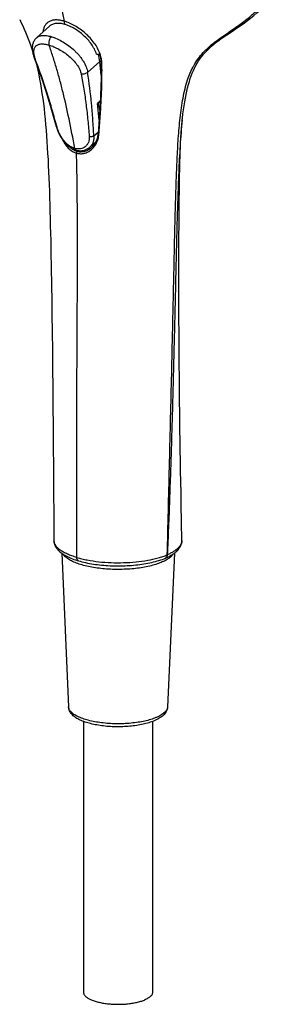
# Model space of a CAD drawing. Header units: millimetres. Extents: x 163 to 790, y -558 to 214.
# Tile 4 of 40: x 424 to 479, y -540 to -340. Entities that reach past the tile are written whole.
import ezdxf

# ---------------------------------------------------------------- set-up
doc = ezdxf.new("R2010")
doc.units = ezdxf.units.MM
doc.header["$LTSCALE"] = 23.1
doc.layers.get('0').update_dxf_attribs({"linetype": 'CONTINUOUS'})

msp = doc.modelspace()

# ---------------------------------------------------------------- linework, layer by layer
at = {"color": 7, "linetype": 'CONTINUOUS'}
for p, q in [((430.4, -341.58), (427.76, -343.95)), ((440.88, -351.53), (440.62, -348.77)), ((440.71, -356.84), (440.16, -357.3)), ((440.16, -357.3), (440.28, -357.33)), ((440.47, -360.66), (440.16, -357.3)), ((440.7, -356.98), (440.28, -357.33)), ((440.28, -357.33), (440.6, -358.89)), ((457.18, -362.58), (457.22, -362.16)), ((457.22, -362.16), (457.25, -361.77)), ((457.25, -361.77), (457.28, -361.42)), ((457.28, -361.42), (457.31, -361.1)), ((457.31, -361.1), (457.34, -360.81)), ((457.34, -360.81), (457.36, -360.56)), ((457.06, -364.58), (457.09, -364.03)), ((457.09, -364.03), (457.12, -363.52)), ((457.12, -363.52), (457.15, -363.03)), ((457.15, -363.03), (457.18, -362.58)), ((439.8, -365.09), (438.57, -366.19)), ((438.95, -366.25), (438.95, -366.25)), ((456.98, -366.35), (457, -365.74)), ((457, -365.74), (457.03, -365.14)), ((457.03, -365.14), (457.06, -364.58)), ((456.91, -368.3), (456.93, -367.63)), ((456.93, -367.63), (456.95, -366.98)), ((456.95, -366.98), (456.98, -366.35)), ((456.84, -370.76), (456.87, -369.68)), ((456.87, -369.68), (456.89, -368.98)), ((456.89, -368.98), (456.91, -368.3)), ((456.8, -373.02), (456.82, -371.87)), ((456.82, -371.87), (456.84, -370.76)), ((456.76, -375.39), (456.78, -374.19)), ((456.78, -374.19), (456.8, -373.02)), ((456.75, -376.64), (456.76, -375.39)), ((456.72, -379.27), (456.73, -377.93)), ((456.73, -377.93), (456.75, -376.64)), ((456.71, -380.66), (456.72, -379.27)), ((456.69, -384.17), (456.7, -382.12)), ((456.7, -382.12), (456.71, -380.66)), ((456.68, -386.35), (456.69, -384.17)), ((456.68, -388.64), (456.68, -386.35)), ((456.67, -391.03), (456.68, -388.64)), ((456.67, -393.49), (456.67, -391.03)), ((456.68, -396.04), (456.67, -393.49)), ((456.68, -398.68), (456.68, -396.04)), ((430.91, -400.16), (430.95, -403.75)), ((456.69, -401.43), (456.68, -398.68)), ((456.7, -403.56), (456.69, -401.43)), ((430.95, -403.75), (431, -407.42)), ((456.71, -405.76), (456.7, -403.56)), ((456.72, -408.03), (456.71, -405.76)), ((431, -407.42), (431.04, -411.17)), ((456.74, -410.4), (456.72, -408.03)), ((431.04, -411.17), (431.07, -415.01)), ((456.76, -412.86), (456.74, -410.4)), ((456.78, -415.43), (456.76, -412.86)), ((431.07, -415.01), (431.11, -418.92)), ((456.81, -418.1), (456.78, -415.43)), ((456.84, -419.93), (456.81, -418.1)), ((431.11, -418.92), (431.14, -422.92)), ((456.86, -421.82), (456.84, -419.93)), ((456.89, -423.75), (456.86, -421.82)), ((431.14, -422.92), (431.23, -435.39)), ((456.92, -425.73), (456.89, -423.75)), ((456.95, -427.76), (456.92, -425.73)), ((456.98, -429.84), (456.95, -427.76)), ((457.02, -431.98), (456.98, -429.84)), ((457.06, -434.18), (457.02, -431.98)), ((457.1, -436.45), (457.06, -434.18)), ((431.23, -435.39), (431.28, -441.89)), ((457.15, -438.79), (457.1, -436.45)), ((457.22, -442.43), (457.15, -438.79)), ((431.28, -441.89), (431.32, -446.14)), ((457.3, -446.03), (457.22, -442.43)), ((432.9, -448.72), (434.29, -479.94)), ((453.94, -449.72), (453.93, -449.73)), ((455.75, -448.7), (454.36, -479.94)), ((437.32, -482.92), (437.32, -537.97)), ((451.32, -482.92), (451.32, -537.97))]:
    msp.add_line(p, q, dxfattribs=at)
at = {"color": 9, "linetype": 'CONTINUOUS'}
for p, q in [((440.62, -348.77), (438.15, -350.97)), ((439.41, -363.88), (440.29, -363.1)), ((431.32, -446.14), (431.32, -446.14)), ((431.32, -446.14), (431.32, -446.14))]:
    msp.add_line(p, q, dxfattribs=at)
at = {"color": 7, "linetype": 'CONTINUOUS'}
for points in [[(466.37, -343.36), (467.53, -342.59), (468.12, -342.2), (468.72, -341.79), (469.34, -341.36), (469.96, -340.92), (470.59, -340.45), (471.22, -339.96), (471.86, -339.44), (472.49, -338.9), (473.13, -338.31), (473.77, -337.69), (474.41, -337.02), (475.04, -336.3), (475.66, -335.54), (476.25, -334.78), (476.8, -333.99), (477.31, -333.19), (477.79, -332.37), (478.25, -331.53), (478.66, -330.71)], [(424.37, -340.24), (424.68, -340.88), (424.99, -341.51), (425.28, -342.16), (425.57, -342.81), (425.84, -343.47), (426.11, -344.16), (426.37, -344.86), (426.63, -345.6), (426.89, -346.36), (426.95, -346.58)], [(427.76, -343.95), (427.71, -343.99), (427.61, -344.09), (427.51, -344.2), (427.43, -344.32), (427.34, -344.44), (427.27, -344.57), (427.2, -344.7), (427.13, -344.84), (427.08, -344.99), (427.03, -345.15), (426.99, -345.31), (426.96, -345.48), (426.94, -345.67), (426.92, -345.86), (426.92, -346.06), (426.92, -346.27), (426.94, -346.48), (426.97, -346.7), (427, -346.92), (427.05, -347.14), (427.1, -347.36), (427.16, -347.59), (427.23, -347.81), (427.3, -348.03), (427.38, -348.25), (427.97, -349.81)], [(457.36, -360.62), (457.39, -360.29), (457.5, -359.42), (457.61, -358.58), (457.73, -357.76), (457.85, -356.97), (457.99, -356.21), (458.13, -355.47), (458.29, -354.76), (458.45, -354.08), (458.62, -353.43), (458.8, -352.81), (458.98, -352.22), (459.18, -351.66), (459.39, -351.12), (459.61, -350.6), (459.85, -350.09), (460.1, -349.6), (460.37, -349.11), (460.66, -348.64), (460.98, -348.18), (461.32, -347.73), (461.67, -347.29), (462.05, -346.86), (462.45, -346.44), (462.88, -346.03), (463.32, -345.63), (463.78, -345.24), (464.26, -344.86), (464.76, -344.48), (465.28, -344.11), (465.82, -343.73), (466.37, -343.36)], [(440.55, -347.24), (440.57, -347.3), (440.64, -347.5), (440.69, -347.71), (440.74, -347.91), (440.78, -348.11), (440.82, -348.31), (440.84, -348.52), (440.86, -348.72), (440.87, -348.92), (440.88, -349.07)], [(427.61, -348.85), (427.81, -349.67), (428.02, -350.55), (428.22, -351.46), (428.4, -352.38), (428.58, -353.32), (428.74, -354.28), (428.89, -355.26), (429.04, -356.26), (429.17, -357.29), (429.3, -358.33), (429.42, -359.39), (429.53, -360.48), (429.63, -361.58), (429.73, -362.71), (429.81, -363.86), (429.9, -365.03), (429.97, -366.22), (430.04, -367.43), (430.11, -368.66), (430.17, -369.91), (430.23, -371.19), (430.28, -372.48), (430.33, -373.79), (430.38, -375.13), (430.42, -376.48), (430.46, -377.86), (430.5, -379.27), (430.54, -380.7), (430.58, -382.16), (430.61, -383.65), (430.65, -385.18), (430.68, -386.74), (430.71, -388.32), (430.74, -389.94), (430.77, -391.58), (430.8, -393.25), (430.83, -394.95), (430.86, -396.66), (430.88, -398.4), (430.91, -400.16)], [(427.97, -349.81), (428.52, -351.33), (429.07, -352.92), (429.61, -354.59), (430.16, -356.34), (430.71, -358.16), (431.25, -360.06), (431.79, -361.99)], [(440.88, -349.07), (440.89, -350.56), (440.87, -352.18), (440.83, -353.87), (440.77, -355.64), (440.68, -357.49)], [(440.68, -357.49), (440.56, -359.42), (440.42, -361.42), (440.26, -363.45)], [(431.79, -361.99), (431.83, -362.13), (431.89, -362.32), (431.95, -362.52), (432.02, -362.71), (432.1, -362.9), (432.18, -363.1), (432.26, -363.29), (432.35, -363.48), (432.45, -363.67), (432.55, -363.86), (432.66, -364.05), (432.78, -364.24), (432.89, -364.42), (433.02, -364.6), (433.14, -364.78), (433.28, -364.95), (433.41, -365.12), (433.55, -365.28), (433.7, -365.44), (433.85, -365.59), (434, -365.73), (434.15, -365.86), (434.31, -365.99), (434.47, -366.11), (434.64, -366.23), (434.8, -366.33), (434.97, -366.43), (435.14, -366.51), (435.3, -366.59), (435.47, -366.66), (435.64, -366.72), (435.77, -366.76)], [(440.26, -363.45), (440.24, -363.61), (440.21, -363.81), (440.17, -364.02), (440.13, -364.22), (440.07, -364.43), (440, -364.63), (439.92, -364.82), (439.84, -365.01), (439.75, -365.2), (439.64, -365.38), (439.54, -365.55), (439.42, -365.72), (439.3, -365.88), (439.17, -366.03), (439.03, -366.17), (438.95, -366.25)], [(435.77, -366.76), (435.89, -366.8), (436.06, -366.83), (436.23, -366.86), (436.39, -366.88), (436.56, -366.9), (436.72, -366.9), (436.89, -366.89), (437.05, -366.88), (437.2, -366.86), (437.36, -366.82), (437.51, -366.78), (437.66, -366.73), (437.8, -366.68), (437.95, -366.61), (438.08, -366.54), (438.22, -366.46), (438.35, -366.37), (438.47, -366.28), (438.57, -366.19)], [(431.32, -446.13), (431.32, -446.18), (431.33, -446.36), (431.35, -446.53), (431.39, -446.71), (431.44, -446.88), (431.5, -447.05), (431.58, -447.23), (431.66, -447.4), (431.77, -447.57), (431.88, -447.74), (432.01, -447.9), (432.16, -448.07), (432.33, -448.25), (432.51, -448.41), (432.71, -448.58), (432.93, -448.74), (433.16, -448.9), (433.4, -449.05), (433.65, -449.2), (433.91, -449.34), (434.19, -449.47), (434.47, -449.61), (434.77, -449.73), (435.07, -449.85), (435.38, -449.97), (435.71, -450.08), (436.03, -450.19), (436.33, -450.27)], [(453.94, -449.72), (454.17, -449.62), (454.44, -449.49), (454.71, -449.35), (454.97, -449.21), (455.22, -449.06), (455.45, -448.91), (455.68, -448.75), (455.89, -448.59), (456.08, -448.43), (456.25, -448.27), (456.41, -448.11), (456.56, -447.95), (456.69, -447.78), (456.81, -447.62), (456.91, -447.45), (457, -447.29), (457.08, -447.12), (457.15, -446.95), (457.2, -446.78), (457.24, -446.6), (457.28, -446.43), (457.29, -446.25), (457.3, -446.08), (457.3, -446.03)], [(436.33, -450.27), (436.63, -450.36), (437, -450.46), (437.37, -450.55), (437.74, -450.63), (438.13, -450.71), (438.52, -450.79), (438.92, -450.86), (439.32, -450.93), (439.73, -450.99), (440.15, -451.04), (440.57, -451.09), (440.99, -451.13), (441.42, -451.17), (441.85, -451.21), (442.28, -451.23), (442.71, -451.26), (443.15, -451.27), (443.58, -451.29), (444.02, -451.29), (444.46, -451.29), (444.89, -451.29), (445.33, -451.28), (445.77, -451.26), (446.2, -451.24), (446.63, -451.22), (447.06, -451.19), (447.49, -451.15), (447.92, -451.11), (448.34, -451.06), (448.76, -451.01), (449.17, -450.95), (449.58, -450.89), (449.98, -450.82), (450.38, -450.74), (450.77, -450.66), (451.16, -450.58), (451.54, -450.49), (451.91, -450.39), (452.28, -450.29), (452.63, -450.19), (452.98, -450.07), (453.32, -449.96), (453.65, -449.84), (453.93, -449.73)]]:
    msp.add_lwpolyline(points, dxfattribs=at)
at = {"color": 9, "linetype": 'CONTINUOUS'}
for centre, radius, start, end in [((313.09, -362.82), 122.37, 10.1618, 10.4741), ((432.9, -446.12), 1.59, 180.7392, 182.9274), ((432.9, -446.12), 1.59, 182.9275, 183.9453), ((455.73, -446.07), 1.57, 358.6641, 1.2359), ((455.72, -446.07), 1.58, 358.3435, 358.6654)]:
    msp.add_arc(centre, radius, start, end, dxfattribs=at)
at = {"color": 7, "linetype": 'CONTINUOUS'}
msp.add_arc((439.96, -323.16), 24.08, 270.0142, 271.7135, dxfattribs=at)
for centre, major_axis, ratio, start_param, end_param in [((435.23, -346.52), (-4.36, 5.36), 0.600054, -2.410372, -2.145931), ((436.83, -361.11), (-3.28, 4.04), 0.599906, -3.425311, -3.327693)]:
    msp.add_ellipse(centre, major_axis=major_axis, ratio=ratio, start_param=start_param, end_param=end_param, dxfattribs=at)
at = {"color": 9, "linetype": 'CONTINUOUS'}
for points, knots in [([(433.42, -340.57), (433.26, -339.7), (432.91, -337.94), (432.13, -334.39), (431.46, -331.74), (430.97, -329.98)], [0, 0, 0, 0, 0.246168, 0.4943, 1, 1, 1, 1]), ([(454.31, -449.06), (454.39, -446.09), (454.53, -440.15), (454.75, -431.23), (454.97, -422.3), (455.18, -413.37), (455.35, -405.94), (455.48, -399.99), (455.58, -395.55), (455.68, -391.11), (455.77, -386.68), (455.87, -382.27), (455.99, -377.88), (456.12, -373.51), (456.28, -369.19), (456.46, -365.63), (456.67, -362.82), (456.86, -360.74), (457.1, -358.7), (457.4, -356.71), (457.78, -354.79), (458.26, -352.95), (458.78, -351.49), (459.26, -350.39), (459.79, -349.37), (460.55, -348.19), (461.58, -346.93), (462.71, -345.83), (463.9, -344.85), (465.12, -343.95), (466.35, -343.11), (467.56, -342.29), (468.74, -341.46), (469.88, -340.61), (470.98, -339.74), (472.02, -338.82), (473.01, -337.86), (473.94, -336.86), (474.81, -335.81), (475.62, -334.71), (476.37, -333.56), (477.06, -332.37), (477.48, -331.55), (477.68, -331.13)], [0, 0, 0, 0, 0.070656, 0.14146, 0.212331, 0.283202, 0.354017, 0.389379, 0.424691, 0.459931, 0.495073, 0.530096, 0.564965, 0.599613, 0.633949, 0.667847, 0.684573, 0.701107, 0.717401, 0.733389, 0.748994, 0.764125, 0.778692, 0.785748, 0.792653, 0.806031, 0.818917, 0.831411, 0.843601, 0.85557, 0.867374, 0.878999, 0.890436, 0.901709, 0.912845, 0.92385, 0.934753, 0.945594, 0.956406, 0.967216, 0.978057, 0.988973, 1, 1, 1, 1]), ([(433.42, -340.57), (433.13, -340.49), (432.59, -340.36), (431.78, -340.29), (431.06, -340.36), (430.52, -340.54), (430.15, -340.76), (429.91, -340.95), (429.69, -341.18), (429.44, -341.53), (429.2, -342.06), (429.11, -342.52), (429.08, -342.77)], [0, 0, 0, 0, 0.15496, 0.294927, 0.420779, 0.53533, 0.590013, 0.64396, 0.698073, 0.753274, 0.870083, 1, 1, 1, 1]), ([(440.69, -347.24), (440.41, -346.44), (439.77, -345.3), (438.66, -343.95), (437.7, -343.02), (436.67, -342.2), (435.59, -341.5), (434.51, -340.95), (433.78, -340.68), (433.42, -340.57)], [0, 0, 0, 0, 0.249726, 0.380668, 0.512727, 0.643331, 0.769769, 0.889423, 1, 1, 1, 1]), ([(427.76, -343.95), (427.84, -343.88), (428.01, -343.75), (428.31, -343.61), (428.64, -343.51), (429.01, -343.46), (429.41, -343.45), (430.01, -343.5), (430.47, -343.61), (430.78, -343.7)], [0, 0, 0, 0, 0.098722, 0.201551, 0.310966, 0.428809, 0.556274, 0.693979, 1, 1, 1, 1]), ([(430.78, -343.7), (430.67, -343.8), (430.48, -344.05), (430.3, -344.5), (430.24, -344.9), (430.26, -345.21), (430.29, -345.35), (430.32, -345.42)], [0, 0, 0, 0, 0.239345, 0.504104, 0.766367, 0.888143, 1, 1, 1, 1]), ([(430.78, -343.7), (431.18, -343.81), (431.99, -344.13), (433.18, -344.76), (434.36, -345.56), (435.29, -346.34), (435.98, -347.02), (436.45, -347.56), (436.88, -348.11), (437.38, -348.85), (437.86, -349.79), (438.09, -350.58), (438.15, -350.97)], [0, 0, 0, 0, 0.115035, 0.241249, 0.374402, 0.50992, 0.577212, 0.643501, 0.708343, 0.771354, 0.890614, 1, 1, 1, 1]), ([(427.65, -348.61), (427.59, -348.45), (427.48, -348.14), (427.35, -347.69), (427.27, -347.26), (427.23, -346.87), (427.24, -346.51), (427.3, -346.19), (427.41, -345.91), (427.56, -345.68), (427.77, -345.49), (428.02, -345.34), (428.32, -345.24), (428.65, -345.19), (429.02, -345.18), (429.43, -345.22), (429.87, -345.3), (430.16, -345.37), (430.32, -345.42)], [0, 0, 0, 0, 0.086249, 0.166059, 0.238988, 0.30497, 0.364352, 0.417945, 0.467077, 0.51358, 0.559633, 0.607423, 0.658806, 0.715119, 0.777181, 0.845371, 0.91972, 1, 1, 1, 1]), ([(435.53, -366.43), (435.17, -364.41), (434.45, -360.6), (433.41, -355.98), (432.53, -352.56), (431.84, -350.12), (431.11, -347.75), (430.59, -346.19), (430.32, -345.42)], [0, 0, 0, 0, 0.282986, 0.53666, 0.656072, 0.7723, 0.886545, 1, 1, 1, 1]), ([(430.32, -345.42), (430.65, -345.52), (431.34, -345.77), (432.36, -346.28), (433.39, -346.91), (434.37, -347.65), (435.25, -348.48), (436, -349.37), (436.47, -350.17), (436.73, -350.82), (436.82, -351.15), (436.85, -351.31)], [0, 0, 0, 0, 0.114903, 0.240842, 0.373708, 0.50912, 0.642836, 0.771028, 0.890607, 0.946623, 1, 1, 1, 1]), ([(441.06, -349.22), (441.05, -348.89), (441, -348.39), (440.85, -347.73), (440.75, -347.41), (440.69, -347.24)], [0, 0, 0, 0, 0.489965, 0.74235, 1, 1, 1, 1]), ([(427.44, -348.42), (427.45, -348.44), (427.47, -348.48), (427.54, -348.56), (427.6, -348.59), (427.65, -348.61)], [0, 0, 0, 0, 0.228168, 0.466548, 1, 1, 1, 1]), ([(431.94, -362.13), (431.78, -361.55), (431.46, -360.39), (430.97, -358.65), (430.47, -356.94), (429.77, -354.67), (428.86, -351.89), (428.06, -349.7), (427.65, -348.61)], [0, 0, 0, 0, 0.127498, 0.254406, 0.380692, 0.506259, 0.754955, 1, 1, 1, 1]), ([(440.44, -363.59), (440.49, -362.98), (440.59, -361.76), (440.72, -359.93), (440.84, -358.11), (440.96, -355.71), (441.07, -352.75), (441.07, -350.39), (441.06, -349.22)], [0, 0, 0, 0, 0.128016, 0.255405, 0.382033, 0.507796, 0.756268, 1, 1, 1, 1]), ([(440.88, -349.07), (440.88, -349.09), (440.89, -349.12), (440.93, -349.17), (440.99, -349.2), (441.03, -349.21), (441.06, -349.22)], [0, 0, 0, 0, 0.193482, 0.41861, 0.688624, 1, 1, 1, 1]), ([(438.15, -350.97), (438.07, -351.05), (437.88, -351.17), (437.55, -351.29), (437.2, -351.35), (436.96, -351.33), (436.85, -351.31)], [0, 0, 0, 0, 0.232789, 0.488123, 0.749815, 1, 1, 1, 1]), ([(436.85, -351.31), (437.05, -352.33), (437.41, -354.4), (437.78, -357.02), (438.03, -359.15), (438.19, -360.77), (438.34, -362.4), (438.43, -363.49), (438.47, -364.04)], [0, 0, 0, 0, 0.243363, 0.491661, 0.617444, 0.744166, 0.871733, 1, 1, 1, 1]), ([(439.41, -363.88), (439.35, -362.77), (439.22, -360.58), (438.86, -356.27), (438.48, -353.07), (438.15, -350.97)], [0, 0, 0, 0, 0.255988, 0.508642, 1, 1, 1, 1]), ([(431.79, -361.99), (431.79, -362.01), (431.8, -362.03), (431.84, -362.07), (431.88, -362.1), (431.92, -362.12), (431.94, -362.13)], [0, 0, 0, 0, 0.213362, 0.443999, 0.703979, 1, 1, 1, 1]), ([(435.53, -366.43), (435.32, -366.37), (434.91, -366.2), (434.33, -365.84), (433.79, -365.37), (433.29, -364.81), (432.85, -364.19), (432.47, -363.52), (432.16, -362.83), (432, -362.36), (431.94, -362.13)], [0, 0, 0, 0, 0.109844, 0.226907, 0.350574, 0.479539, 0.611854, 0.744937, 0.875559, 1, 1, 1, 1]), ([(457.35, -360.64), (457.26, -361.51), (457.1, -363.26), (456.91, -365.91), (456.75, -368.59), (456.63, -371.29), (456.52, -374), (456.39, -377.65), (456.26, -382.23), (456.12, -387.74), (456, -393.27), (455.87, -398.82), (455.69, -406.24), (455.51, -413.67), (455.3, -421.11), (455.14, -426.7), (454.96, -432.28), (454.77, -437.87), (454.56, -443.47), (454.4, -447.19), (454.31, -449.06)], [0, 0, 0, 0, 0.029653, 0.059685, 0.090009, 0.120559, 0.151288, 0.18216, 0.244215, 0.306559, 0.369131, 0.431885, 0.49477, 0.620807, 0.683923, 0.747084, 0.810273, 0.873497, 0.936749, 1, 1, 1, 1]), ([(438.47, -364.04), (438.49, -364.24), (438.48, -364.64), (438.33, -365.21), (438.05, -365.7), (437.67, -366.1), (437.21, -366.38), (436.68, -366.53), (436.1, -366.56), (435.72, -366.48), (435.53, -366.43)], [0, 0, 0, 0, 0.136025, 0.264115, 0.386325, 0.505072, 0.622998, 0.742939, 0.86777, 1, 1, 1, 1]), ([(435.89, -367.38), (436.15, -367.46), (436.69, -367.54), (437.49, -367.45), (438.25, -367.15), (438.82, -366.76), (439.22, -366.38), (439.59, -365.94), (439.98, -365.32), (440.25, -364.63), (440.38, -364.05), (440.42, -363.74), (440.44, -363.59)], [0, 0, 0, 0, 0.120436, 0.238769, 0.357844, 0.479418, 0.54148, 0.604383, 0.732605, 0.864336, 0.931666, 1, 1, 1, 1]), ([(439.41, -363.88), (439.35, -363.92), (439.21, -364), (438.98, -364.06), (438.72, -364.08), (438.55, -364.06), (438.47, -364.04)], [0, 0, 0, 0, 0.225112, 0.479649, 0.745025, 1, 1, 1, 1]), ([(439.41, -363.88), (439.43, -364.11), (439.42, -364.55), (439.27, -365.19), (438.99, -365.75), (438.72, -366.06), (438.57, -366.19)], [0, 0, 0, 0, 0.269966, 0.524265, 0.766148, 1, 1, 1, 1]), ([(440.26, -363.45), (440.26, -363.47), (440.26, -363.49), (440.28, -363.51), (440.31, -363.54), (440.36, -363.57), (440.41, -363.58), (440.44, -363.59)], [0, 0, 0, 0, 0.171973, 0.274369, 0.391326, 0.669897, 1, 1, 1, 1]), ([(432.97, -364.54), (433.14, -364.88), (433.51, -365.52), (434.19, -366.36), (434.98, -367.01), (435.58, -367.29), (435.89, -367.38)], [0, 0, 0, 0, 0.269784, 0.527596, 0.771143, 1, 1, 1, 1]), ([(436.02, -367.05), (435.76, -366.98), (435.26, -366.75), (434.82, -366.41), (434.62, -366.22)], [0, 0, 0, 0, 0.486602, 1, 1, 1, 1]), ([(438.95, -366.25), (438.75, -366.43), (438.32, -366.76), (437.71, -367.03), (437.19, -367.14), (436.8, -367.17), (436.4, -367.15), (436.14, -367.09), (436.02, -367.05)], [0, 0, 0, 0, 0.25531, 0.504168, 0.627373, 0.750474, 0.874359, 1, 1, 1, 1]), ([(435.77, -366.76), (435.74, -366.75), (435.68, -366.72), (435.61, -366.65), (435.56, -366.55), (435.54, -366.47), (435.53, -366.43)], [0, 0, 0, 0, 0.215966, 0.448675, 0.708899, 1, 1, 1, 1]), ([(436.02, -367.05), (436, -367.07), (435.96, -367.12), (435.91, -367.22), (435.89, -367.32), (435.89, -367.38)], [0, 0, 0, 0, 0.232695, 0.487497, 1, 1, 1, 1]), ([(435.96, -449.59), (435.94, -444.62), (435.92, -435.2), (435.94, -421.74), (436, -409.63), (436.06, -398.81), (436.1, -389.28), (436.09, -381.01), (436.04, -373.86), (435.95, -369.44), (435.89, -367.38)], [0, 0, 0, 0, 0.181235, 0.343837, 0.491141, 0.623139, 0.738891, 0.838825, 0.924796, 1, 1, 1, 1]), ([(435.96, -449.59), (435.62, -449.49), (434.98, -449.28), (434.08, -448.92), (433.29, -448.53), (432.62, -448.12), (432.08, -447.67), (431.68, -447.21), (431.45, -446.8), (431.35, -446.47), (431.33, -446.31), (431.32, -446.23)], [0, 0, 0, 0, 0.175815, 0.337262, 0.483469, 0.613885, 0.728701, 0.829287, 0.91823, 0.959693, 1, 1, 1, 1]), ([(457.3, -446.11), (457.29, -446.24), (457.25, -446.52), (457.09, -446.91), (456.84, -447.3), (456.5, -447.68), (456.07, -448.05), (455.56, -448.4), (454.97, -448.75), (454.54, -448.95), (454.31, -449.06)], [0, 0, 0, 0, 0.090213, 0.185626, 0.289717, 0.404918, 0.532803, 0.674329, 0.830003, 1, 1, 1, 1]), ([(453.1, -450.59), (452.74, -450.74), (451.96, -451.02), (450.71, -451.35), (449.34, -451.63), (447.87, -451.83), (446.34, -451.97), (444.76, -452.02), (443.18, -452.01), (441.62, -451.92), (440.11, -451.75), (438.69, -451.51), (437.36, -451.21), (436.18, -450.85), (435.29, -450.49), (434.67, -450.18), (434.26, -449.94), (433.91, -449.69), (433.51, -449.36), (433.27, -449.09), (433.14, -448.89)], [0, 0, 0, 0, 0.056305, 0.118549, 0.185864, 0.257213, 0.33144, 0.407308, 0.483534, 0.558829, 0.631926, 0.701619, 0.766799, 0.826499, 0.879943, 0.90416, 0.926654, 0.947427, 0.966518, 1, 1, 1, 1]), ([(435.96, -449.59), (436.3, -449.69), (437, -449.87), (438.48, -450.19), (440.46, -450.48), (442.93, -450.65), (445.45, -450.66), (447.93, -450.5), (450.28, -450.18), (452.1, -449.78), (453.42, -449.39), (454.03, -449.17), (454.31, -449.06)], [0, 0, 0, 0, 0.056539, 0.116318, 0.243708, 0.378178, 0.515202, 0.650145, 0.778544, 0.896283, 0.950075, 1, 1, 1, 1]), ([(436.33, -450.27), (436.3, -450.27), (436.25, -450.24), (436.15, -450.17), (436.05, -450.04), (435.98, -449.83), (435.96, -449.67), (435.96, -449.59)], [0, 0, 0, 0, 0.101626, 0.206564, 0.435721, 0.700539, 1, 1, 1, 1]), ([(455.52, -448.86), (455.42, -449.03), (455.14, -449.37), (454.59, -449.81), (453.9, -450.23), (453.38, -450.47), (453.1, -450.59)], [0, 0, 0, 0, 0.198567, 0.429725, 0.696737, 1, 1, 1, 1]), ([(454.31, -449.06), (454.31, -449.13), (454.29, -449.28), (454.22, -449.47), (454.1, -449.63), (453.99, -449.7), (453.94, -449.72)], [0, 0, 0, 0, 0.279228, 0.536707, 0.774315, 1, 1, 1, 1]), ([(452.01, -482.14), (451.67, -482.28), (450.91, -482.55), (449.7, -482.86), (448.37, -483.11), (446.94, -483.28), (445.46, -483.38), (443.95, -483.4), (442.44, -483.34), (440.98, -483.2), (439.6, -482.99), (438.32, -482.71), (437.18, -482.37), (436.34, -482.02), (435.76, -481.72), (435.38, -481.49), (435.06, -481.25), (434.79, -481), (434.58, -480.74), (434.42, -480.48), (434.32, -480.22), (434.29, -480.03), (434.29, -479.94)], [0, 0, 0, 0, 0.059322, 0.125356, 0.196987, 0.272881, 0.351557, 0.431442, 0.510924, 0.588405, 0.662352, 0.731348, 0.794159, 0.849809, 0.874755, 0.897727, 0.918741, 0.93787, 0.955263, 0.971159, 0.985915, 1, 1, 1, 1]), ([(454.36, -479.94), (454.36, -480.04), (454.32, -480.25), (454.2, -480.55), (454, -480.84), (453.73, -481.13), (453.39, -481.4), (452.99, -481.67), (452.53, -481.91), (452.19, -482.07), (452.01, -482.14)], [0, 0, 0, 0, 0.089668, 0.184584, 0.288354, 0.403538, 0.531729, 0.673763, 0.829906, 1, 1, 1, 1])]:
    msp.add_open_spline(points, degree=3, knots=knots, dxfattribs=at)
at = {"color": 7, "linetype": 'CONTINUOUS'}
for points, knots in [([(433.54, -341.23), (433.23, -341.14), (432.77, -341.04), (432.16, -341), (431.74, -341.02), (431.35, -341.08), (431, -341.2), (430.68, -341.36), (430.49, -341.5), (430.4, -341.58)], [0, 0, 0, 0, 0.294442, 0.428806, 0.55487, 0.673452, 0.785871, 0.893962, 1, 1, 1, 1]), ([(439.97, -347.25), (439.72, -346.53), (439.16, -345.5), (438.18, -344.28), (437.34, -343.44), (436.43, -342.69), (435.47, -342.06), (434.51, -341.57), (433.86, -341.32), (433.54, -341.23)], [0, 0, 0, 0, 0.250627, 0.381644, 0.513597, 0.643983, 0.770156, 0.889562, 1, 1, 1, 1]), ([(451.63, -482.8), (451.29, -482.94), (450.55, -483.2), (449.37, -483.51), (448.08, -483.74), (446.71, -483.91), (445.29, -484), (443.85, -484.01), (442.42, -483.95), (441.03, -483.81), (439.71, -483.59), (438.49, -483.31), (437.38, -482.96), (436.42, -482.55), (435.72, -482.13), (435.24, -481.76), (434.94, -481.45), (434.68, -481.12), (434.47, -480.76), (434.33, -480.36), (434.29, -480.08), (434.29, -479.94)], [0, 0, 0, 0, 0.058744, 0.122971, 0.191969, 0.264672, 0.339787, 0.415889, 0.491503, 0.565179, 0.635568, 0.701517, 0.762175, 0.817158, 0.866775, 0.889957, 0.912372, 0.934332, 0.95614, 0.978015, 1, 1, 1, 1]), ([(454.36, -479.94), (454.36, -480.11), (454.3, -480.43), (454.12, -480.88), (453.85, -481.29), (453.52, -481.66), (453.12, -481.99), (452.67, -482.29), (452.17, -482.56), (451.82, -482.72), (451.63, -482.8)], [0, 0, 0, 0, 0.117112, 0.233545, 0.349965, 0.468246, 0.590654, 0.719206, 0.855356, 1, 1, 1, 1]), ([(437.32, -537.97), (437.32, -538.03), (437.34, -538.16), (437.4, -538.35), (437.51, -538.53), (437.65, -538.71), (437.83, -538.89), (438.14, -539.13), (438.62, -539.4), (439.29, -539.68), (440.09, -539.92), (440.98, -540.12), (441.94, -540.28), (442.97, -540.37), (444.02, -540.42), (445.08, -540.41), (446.12, -540.34), (447.13, -540.22), (448.06, -540.04), (448.91, -539.83), (449.44, -539.64), (449.69, -539.54)], [0, 0, 0, 0, 0.014065, 0.028702, 0.044409, 0.061569, 0.080448, 0.10121, 0.148633, 0.203924, 0.266504, 0.335403, 0.409378, 0.486999, 0.566712, 0.646894, 0.725907, 0.80215, 0.874115, 0.940444, 1, 1, 1, 1]), ([(451.32, -537.97), (451.32, -538.04), (451.3, -538.19), (451.22, -538.4), (451.09, -538.61), (450.9, -538.82), (450.66, -539.01), (450.38, -539.2), (450.05, -539.38), (449.81, -539.49), (449.69, -539.54)], [0, 0, 0, 0, 0.089785, 0.184292, 0.287468, 0.402145, 0.530098, 0.672262, 0.828947, 1, 1, 1, 1])]:
    msp.add_open_spline(points, degree=3, knots=knots, dxfattribs=at)

doc.saveas('drawing.dxf')
